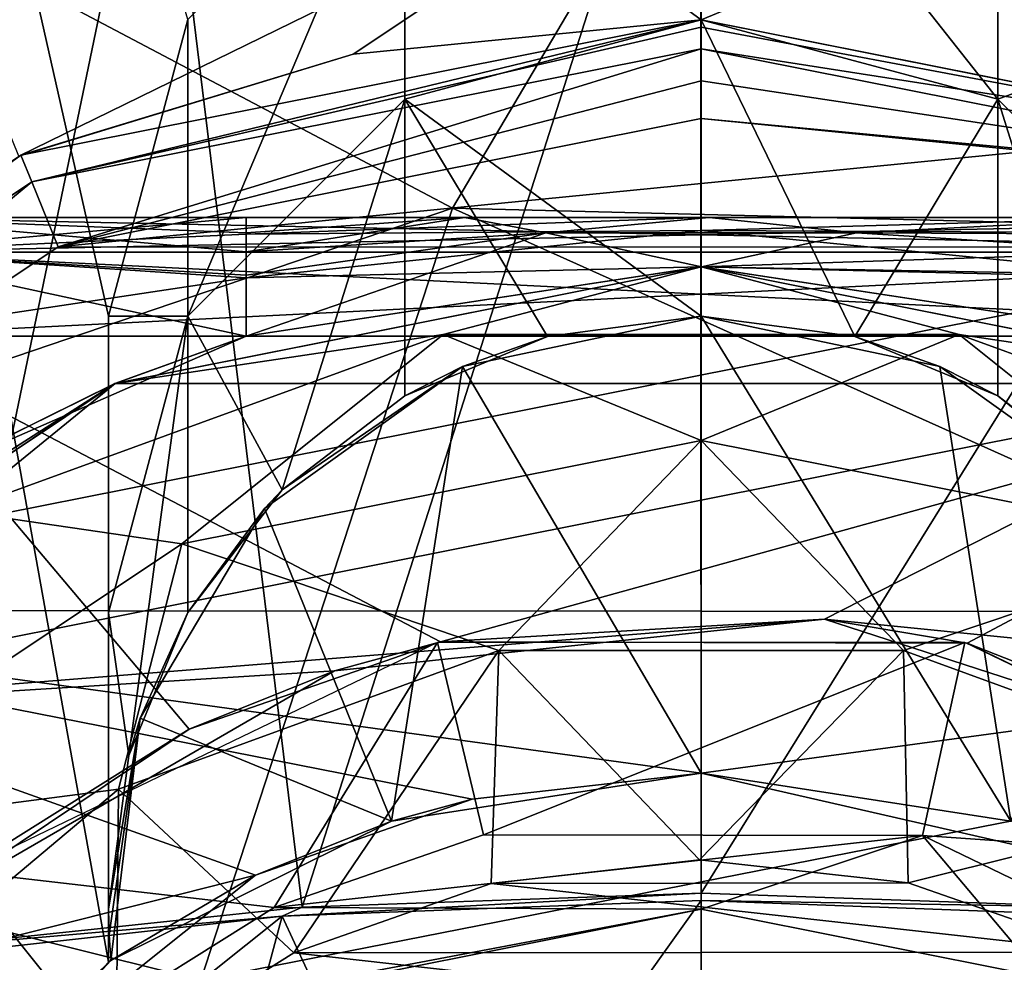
# Model space of a CAD drawing. Header units: millimetres. Extents: x -25 to 25, y -24.8 to 24.8.
# Tile 20 of 34: x -3.4 to 1.5, y 4.2 to 9. Entities that reach past the tile are written whole.
import ezdxf

# ---------------------------------------------------------------- set-up
doc = ezdxf.new("R2010")
doc.units = ezdxf.units.MM
doc.header["$LTSCALE"] = 41.718519
for name, color, linetype in [('100', 7, 'CONTINUOUS'), ('134', 7, 'CONTINUOUS'), ('135', 7, 'CONTINUOUS'), ('138', 7, 'CONTINUOUS'), ('139', 7, 'CONTINUOUS'), ('145', 7, 'CONTINUOUS'), ('146', 7, 'CONTINUOUS'), ('149', 7, 'CONTINUOUS'), ('151', 7, 'CONTINUOUS'), ('153', 7, 'CONTINUOUS'), ('155', 7, 'CONTINUOUS'), ('166', 7, 'CONTINUOUS'), ('167', 7, 'CONTINUOUS'), ('168', 7, 'CONTINUOUS'), ('170', 7, 'CONTINUOUS'), ('193', 7, 'CONTINUOUS'), ('201', 7, 'CONTINUOUS'), ('204', 7, 'CONTINUOUS'), ('207', 7, 'CONTINUOUS'), ('219', 7, 'CONTINUOUS'), ('257', 7, 'CONTINUOUS'), ('258', 7, 'CONTINUOUS'), ('259', 7, 'CONTINUOUS'), ('260', 7, 'CONTINUOUS'), ('261', 7, 'CONTINUOUS'), ('263', 7, 'CONTINUOUS'), ('264', 7, 'CONTINUOUS'), ('265', 7, 'CONTINUOUS'), ('266', 7, 'CONTINUOUS'), ('267', 7, 'CONTINUOUS'), ('268', 7, 'CONTINUOUS'), ('269', 7, 'CONTINUOUS'), ('27', 7, 'CONTINUOUS'), ('270', 7, 'CONTINUOUS'), ('271', 7, 'CONTINUOUS'), ('272', 7, 'CONTINUOUS'), ('273', 7, 'CONTINUOUS'), ('274', 7, 'CONTINUOUS'), ('275', 7, 'CONTINUOUS'), ('64', 7, 'CONTINUOUS'), ('68', 7, 'CONTINUOUS'), ('72', 7, 'CONTINUOUS'), ('94', 7, 'CONTINUOUS'), ('95', 7, 'CONTINUOUS'), ('99', 7, 'CONTINUOUS')]:
    doc.layers.add(name, color=color, linetype=linetype)

msp = doc.modelspace()

# ---------------------------------------------------------------- linework, layer by layer
at = {"layer": '100', "linetype": 'CONTINUOUS'}
msp.add_3dface([(-4.2724, 7.4, -22.7), (-2.3027, 7.4, -22.7), (-3.875, 6.7116, -22.7), (-4.2724, 7.4, -22.7)], dxfattribs=at)
at = {"layer": '134', "linetype": 'CONTINUOUS'}
for points in [[(-2.9658, 7.1601, -27.7), (0, 7.75, -27.7), (-1.3061, 7.4074, -28.8481), (-2.9658, 7.1601, -27.7)], [(-1.3061, 7.4074, -28.8481), (0, 7.75, -27.7), (1.3061, 7.4074, -28.8481), (-1.3061, 7.4074, -28.8481)], [(0, 7.75, -27.7), (2.9658, 7.1601, -27.7), (1.3061, 7.4074, -28.8481), (0, 7.75, -27.7)], [(-3.7608, 6.5139, -28.8481), (-1.3061, 7.4074, -28.8481), (-2.6295, 6.3483, -29.8213), (-3.7608, 6.5139, -28.8481)], [(-3.7608, 6.5139, -28.8481), (-2.9658, 7.1601, -27.7), (-1.3061, 7.4074, -28.8481), (-3.7608, 6.5139, -28.8481)], [(-2.6295, 6.3483, -29.8213), (-1.3061, 7.4074, -28.8481), (0, 6.8713, -29.8213), (-2.6295, 6.3483, -29.8213)], [(-1.3061, 7.4074, -28.8481), (1.3061, 7.4074, -28.8481), (0, 6.8713, -29.8213), (-1.3061, 7.4074, -28.8481)], [(0, 6.8713, -29.8213), (1.3061, 7.4074, -28.8481), (2.6295, 6.3483, -29.8213), (0, 6.8713, -29.8213)], [(1.3061, 7.4074, -28.8481), (3.7608, 6.5139, -28.8481), (2.6295, 6.3483, -29.8213), (1.3061, 7.4074, -28.8481)], [(1.3061, 7.4074, -28.8481), (2.9658, 7.1601, -27.7), (3.7608, 6.5139, -28.8481), (1.3061, 7.4074, -28.8481)], [(-5.4801, 5.4801, -27.7), (-2.9658, 7.1601, -27.7), (-3.7608, 6.5139, -28.8481), (-5.4801, 5.4801, -27.7)], [(-4.8588, 4.8588, -29.8213), (-3.7608, 6.5139, -28.8481), (-2.6295, 6.3483, -29.8213), (-4.8588, 4.8588, -29.8213)]]:
    msp.add_3dface(points, dxfattribs=at)
at = {"layer": '135', "linetype": 'CONTINUOUS'}
for points in [[(-2.3027, 7.4, -22.7), (0, 7.75, -27.7), (-2.9658, 7.1601, -27.7), (-2.3027, 7.4, -22.7)], [(0, 7.75, -27.7), (-2.3027, 7.4, -22.7), (0.0014, 7.75, -22.7), (0, 7.75, -27.7)], [(2.3027, 7.4, -22.7), (0, 7.75, -27.7), (0.0014, 7.75, -22.7), (2.3027, 7.4, -22.7)], [(2.9658, 7.1601, -27.7), (0, 7.75, -27.7), (2.3027, 7.4, -22.7), (2.9658, 7.1601, -27.7)], [(-3.875, 6.7116, -22.7), (-2.3027, 7.4, -22.7), (-2.9658, 7.1601, -27.7), (-3.875, 6.7116, -22.7)], [(-3.875, 6.7116, -22.7), (-2.9658, 7.1601, -27.7), (-5.4801, 5.4801, -27.7), (-3.875, 6.7116, -22.7)]]:
    msp.add_3dface(points, dxfattribs=at)
at = {"layer": '138', "linetype": 'CONTINUOUS'}
for points in [[(-2.3027, 7.9226, -22.3947), (-2.3027, 8, -22.1), (-1.1979, 8, -22.1528), (-2.3027, 7.9226, -22.3947)], [(-0.7859, 7.9229, -22.4797), (-2.3027, 7.8261, -22.5224), (-1.1979, 8, -22.1528), (-0.7859, 7.9229, -22.4797)], [(-2.3027, 7.8261, -22.5224), (-2.3027, 7.9226, -22.3947), (-1.1979, 8, -22.1528), (-2.3027, 7.8261, -22.5224)], [(0.0402, 8, -22.2098), (-0.7859, 7.9229, -22.4797), (-1.1979, 8, -22.1528), (0.0402, 8, -22.2098)], [(0.786, 7.9229, -22.4797), (-0.7859, 7.9229, -22.4797), (0.0402, 8, -22.2098), (0.786, 7.9229, -22.4797)], [(2.3027, 8, -22.1), (0.786, 7.9229, -22.4797), (0.0402, 8, -22.2098), (2.3027, 8, -22.1)], [(2.3027, 8, -22.1), (2.3027, 7.9154, -22.4073), (0.786, 7.9229, -22.4797), (2.3027, 8, -22.1)], [(-2.3027, 7.4, -22.7), (-2.3027, 7.7073, -22.6154), (-0.7859, 7.9229, -22.4797), (-2.3027, 7.4, -22.7)], [(0.0014, 7.75, -22.7), (-2.3027, 7.4, -22.7), (-0.7859, 7.9229, -22.4797), (0.0014, 7.75, -22.7)], [(-2.3027, 7.7073, -22.6154), (-2.3027, 7.8261, -22.5224), (-0.7859, 7.9229, -22.4797), (-2.3027, 7.7073, -22.6154)], [(0.0014, 7.75, -22.7), (-0.7859, 7.9229, -22.4797), (0.786, 7.9229, -22.4797), (0.0014, 7.75, -22.7)], [(2.3027, 7.8259, -22.5226), (0.0014, 7.75, -22.7), (0.786, 7.9229, -22.4797), (2.3027, 7.8259, -22.5226)], [(2.3027, 7.9154, -22.4073), (2.3027, 7.8259, -22.5226), (0.786, 7.9229, -22.4797), (2.3027, 7.9154, -22.4073)], [(0.0014, 7.75, -22.7), (2.3027, 7.8259, -22.5226), (2.3027, 7.6947, -22.6226), (0.0014, 7.75, -22.7)], [(2.3027, 7.4, -22.7), (0.0014, 7.75, -22.7), (2.3027, 7.6947, -22.6226), (2.3027, 7.4, -22.7)]]:
    msp.add_3dface(points, dxfattribs=at)
at = {"layer": '139', "linetype": 'CONTINUOUS'}
for points in [[(-4.2724, 8, -22.1), (-2.3027, 8, -20.3), (-2.3027, 8, -22.1), (-4.2724, 8, -22.1)], [(-4.2724, 8, -20.3), (-2.3027, 8, -20.3), (-4.2724, 8, -22.1), (-4.2724, 8, -20.3)], [(-2.3027, 8, -22.1), (-0.0394, 8, -20.1902), (-1.1979, 8, -22.1528), (-2.3027, 8, -22.1)], [(-2.3027, 8, -20.3), (-0.0394, 8, -20.1902), (-2.3027, 8, -22.1), (-2.3027, 8, -20.3)], [(0, 8, -20.1901), (0.0402, 8, -22.2098), (-1.1979, 8, -22.1528), (0, 8, -20.1901)], [(-0.0394, 8, -20.1902), (0, 8, -20.1901), (-1.1979, 8, -22.1528), (-0.0394, 8, -20.1902)], [(0, 8, -20.1901), (2.3027, 8, -20.3), (0.0402, 8, -22.2098), (0, 8, -20.1901)], [(2.3027, 8, -20.3), (2.3027, 8, -22.1), (0.0402, 8, -22.2098), (2.3027, 8, -20.3)]]:
    msp.add_3dface(points, dxfattribs=at)
at = {"layer": '145', "linetype": 'CONTINUOUS'}
for points in [[(-2.6295, 6.3483, -29.8213), (0, 6.8713, -29.8213), (-1.0242, 5.8084, -30.4716), (-2.6295, 6.3483, -29.8213)], [(0, 6.8713, -29.8213), (1.0242, 5.8084, -30.4716), (-1.0242, 5.8084, -30.4716), (0, 6.8713, -29.8213)], [(0, 6.8713, -29.8213), (2.6295, 6.3483, -29.8213), (1.0242, 5.8084, -30.4716), (0, 6.8713, -29.8213)], [(-4.8588, 4.8588, -29.8213), (-2.6295, 6.3483, -29.8213), (-2.949, 5.1079, -30.4716), (-4.8588, 4.8588, -29.8213)], [(-2.6295, 6.3483, -29.8213), (-1.0242, 5.8084, -30.4716), (-2.949, 5.1079, -30.4716), (-2.6295, 6.3483, -29.8213)], [(2.6295, 6.3483, -29.8213), (2.949, 5.1079, -30.4716), (1.0242, 5.8084, -30.4716), (2.6295, 6.3483, -29.8213)], [(-2.949, 5.1079, -30.4716), (-1.0242, 5.8084, -30.4716), (-2.0623, 4.2789, -30.7), (-2.949, 5.1079, -30.4716)], [(-2.0623, 4.2789, -30.7), (-1.0242, 5.8084, -30.4716), (-1.0628, 4.6295, -30.7), (-2.0623, 4.2789, -30.7)], [(-1.0628, 4.6295, -30.7), (-1.0242, 5.8084, -30.4716), (-0.009, 4.7499, -30.7), (-1.0628, 4.6295, -30.7)], [(-1.0242, 5.8084, -30.4716), (1.0242, 5.8084, -30.4716), (-0.009, 4.7499, -30.7), (-1.0242, 5.8084, -30.4716)], [(-0.009, 4.7499, -30.7), (1.0242, 5.8084, -30.4716), (1.0471, 4.6331, -30.7), (-0.009, 4.7499, -30.7)], [(1.0242, 5.8084, -30.4716), (2.949, 5.1079, -30.4716), (1.0471, 4.6331, -30.7), (1.0242, 5.8084, -30.4716)], [(-4.8588, 4.8588, -29.8213), (-2.949, 5.1079, -30.4716), (-4.5182, 3.7912, -30.4716), (-4.8588, 4.8588, -29.8213)], [(-4.5182, 3.7912, -30.4716), (-2.949, 5.1079, -30.4716), (-2.9611, 3.714, -30.7), (-4.5182, 3.7912, -30.4716)], [(-2.9611, 3.714, -30.7), (-2.949, 5.1079, -30.4716), (-2.0623, 4.2789, -30.7), (-2.9611, 3.714, -30.7)], [(1.0471, 4.6331, -30.7), (2.949, 5.1079, -30.4716), (2.0526, 4.2835, -30.7), (1.0471, 4.6331, -30.7)]]:
    msp.add_3dface(points, dxfattribs=at)
at = {"layer": '146', "linetype": 'CONTINUOUS'}
for points in [[(-1.0628, 4.6295, -30.7), (-0.009, 4.7499, -30.7), (1.0471, 4.6331, -30.7), (-1.0628, 4.6295, -30.7)], [(-2.0623, 4.2789, -30.7), (-1.0628, 4.6295, -30.7), (2.0526, 4.2835, -30.7), (-2.0623, 4.2789, -30.7)], [(-1.0628, 4.6295, -30.7), (1.0471, 4.6331, -30.7), (2.0526, 4.2835, -30.7), (-1.0628, 4.6295, -30.7)], [(-2.9611, 3.714, -30.7), (-2.0623, 4.2789, -30.7), (2.9585, 3.716, -30.7), (-2.9611, 3.714, -30.7)], [(-2.0623, 4.2789, -30.7), (2.0526, 4.2835, -30.7), (2.9585, 3.716, -30.7), (-2.0623, 4.2789, -30.7)]]:
    msp.add_3dface(points, dxfattribs=at)
at = {"layer": '149', "linetype": 'CONTINUOUS'}
msp.add_3dface([(0, 4.5, -26.2), (-1.7246, 4.1564, -26.2), (1.7246, 4.1564, -26.2), (0, 4.5, -26.2)], dxfattribs=at)
at = {"layer": '151', "linetype": 'CONTINUOUS'}
for points in [[(-1.7246, 4.1564, -26.2), (0, 4.5, -26.2), (-1.7246, 4.1564, -6.2), (-1.7246, 4.1564, -26.2)], [(-1.7246, 4.1564, -6.2), (0, 4.5, -26.2), (0, 4.5, -6.2), (-1.7246, 4.1564, -6.2)], [(0, 4.5, -26.2), (1.7246, 4.1564, -26.2), (0, 4.5, -6.2), (0, 4.5, -26.2)], [(0, 4.5, -6.2), (1.7246, 4.1564, -26.2), (1.7246, 4.1564, -6.2), (0, 4.5, -6.2)]]:
    msp.add_3dface(points, dxfattribs=at)
at = {"layer": '153', "linetype": 'CONTINUOUS'}
for points in [[(-1.1019, 4.8771, -6.2), (-2.1605, 4.5091, -6.2), (1.1198, 4.873, -6.2), (-1.1019, 4.8771, -6.2)], [(-2.1605, 4.5091, -6.2), (0, 4.5, -6.2), (1.1198, 4.873, -6.2), (-2.1605, 4.5091, -6.2)], [(0, 4.5, -6.2), (1.7246, 4.1564, -6.2), (1.1198, 4.873, -6.2), (0, 4.5, -6.2)], [(1.1198, 4.873, -6.2), (1.7246, 4.1564, -6.2), (3.1175, 3.909, -6.2), (1.1198, 4.873, -6.2)], [(-3.114, 3.9118, -6.2), (0, 4.5, -6.2), (-2.1605, 4.5091, -6.2), (-3.114, 3.9118, -6.2)], [(-1.7246, 4.1564, -6.2), (0, 4.5, -6.2), (-3.114, 3.9118, -6.2), (-1.7246, 4.1564, -6.2)]]:
    msp.add_3dface(points, dxfattribs=at)
at = {"layer": '155', "linetype": 'CONTINUOUS'}
for points in [[(-3.7409, 4.691, -7.2), (-2.1605, 4.5091, -6.2), (-1.3351, 5.8496, -7.2), (-3.7409, 4.691, -7.2)], [(-2.1605, 4.5091, -6.2), (-1.1019, 4.8771, -6.2), (-1.3351, 5.8496, -7.2), (-2.1605, 4.5091, -6.2)], [(-1.3351, 5.8496, -7.2), (-1.1019, 4.8771, -6.2), (1.3351, 5.8496, -7.2), (-1.3351, 5.8496, -7.2)], [(-1.1019, 4.8771, -6.2), (1.1198, 4.873, -6.2), (1.3351, 5.8496, -7.2), (-1.1019, 4.8771, -6.2)], [(1.3351, 5.8496, -7.2), (1.1198, 4.873, -6.2), (3.7409, 4.691, -7.2), (1.3351, 5.8496, -7.2)], [(1.1198, 4.873, -6.2), (3.1175, 3.909, -6.2), (3.7409, 4.691, -7.2), (1.1198, 4.873, -6.2)], [(-4.5044, 2.17, -6.2), (-3.114, 3.9118, -6.2), (-3.7409, 4.691, -7.2), (-4.5044, 2.17, -6.2)], [(-3.114, 3.9118, -6.2), (-2.1605, 4.5091, -6.2), (-3.7409, 4.691, -7.2), (-3.114, 3.9118, -6.2)]]:
    msp.add_3dface(points, dxfattribs=at)
at = {"layer": '166', "linetype": 'CONTINUOUS'}
for points in [[(0, 7.75, -16.7), (-2.3027, 7.4, -19.7), (-2.9678, 7.1592, -16.7), (0, 7.75, -16.7)], [(0.0001, 7.75, -19.7), (-2.3027, 7.4, -19.7), (0, 7.75, -16.7), (0.0001, 7.75, -19.7)], [(2.9678, 7.1592, -16.7), (0.0001, 7.75, -19.7), (0, 7.75, -16.7), (2.9678, 7.1592, -16.7)], [(2.3027, 7.4, -19.7), (0.0001, 7.75, -19.7), (2.9678, 7.1592, -16.7), (2.3027, 7.4, -19.7)], [(-2.9678, 7.1592, -16.7), (-2.3027, 7.4, -19.7), (-3.875, 6.7116, -19.7), (-2.9678, 7.1592, -16.7)], [(-2.9678, 7.1592, -16.7), (-5.2573, 5.6942, -19.7), (-5.48, 5.48, -16.7), (-2.9678, 7.1592, -16.7)], [(-5.2573, 5.6942, -19.7), (-2.9678, 7.1592, -16.7), (-3.875, 6.7116, -19.7), (-5.2573, 5.6942, -19.7)]]:
    msp.add_3dface(points, dxfattribs=at)
at = {"layer": '167', "linetype": 'CONTINUOUS'}
for points in [[(2.9678, 7.1592, -16.7), (0, 7.75, -16.7), (-2.9678, 7.1592, -16.7), (2.9678, 7.1592, -16.7)], [(2.9678, 7.1592, -16.7), (-2.9678, 7.1592, -16.7), (-5.48, 5.48, -16.7), (2.9678, 7.1592, -16.7)], [(2.9678, 7.1592, -16.7), (-5.48, 5.48, -16.7), (0.6249, 5.9673, -16.7), (2.9678, 7.1592, -16.7)], [(5.48, 5.48, -16.7), (2.9678, 7.1592, -16.7), (0.6249, 5.9673, -16.7), (5.48, 5.48, -16.7)], [(0.6249, 5.9673, -16.7), (-5.48, 5.48, -16.7), (-1.8566, 5.7055, -16.7), (0.6249, 5.9673, -16.7)], [(3, 5.1962, -16.7), (5.48, 5.48, -16.7), (0.6249, 5.9673, -16.7), (3, 5.1962, -16.7)], [(-1.8566, 5.7055, -16.7), (-5.48, 5.48, -16.7), (-4.0165, 4.4573, -16.7), (-1.8566, 5.7055, -16.7)]]:
    msp.add_3dface(points, dxfattribs=at)
at = {"layer": '168', "linetype": 'CONTINUOUS'}
for points in [[(0.6249, 5.9673, -16.7), (-1.8566, 5.7055, -16.7), (-1.3198, 5.853, -15.7), (0.6249, 5.9673, -16.7)], [(1.3464, 5.8469, -15.7), (0.6249, 5.9673, -16.7), (-1.3198, 5.853, -15.7), (1.3464, 5.8469, -15.7)], [(3, 5.1962, -16.7), (0.6249, 5.9673, -16.7), (1.3464, 5.8469, -15.7), (3, 5.1962, -16.7)], [(-1.3198, 5.853, -15.7), (-1.8566, 5.7055, -16.7), (-2.592, 5.4112, -15.7), (-1.3198, 5.853, -15.7)], [(3.7434, 4.6889, -15.7), (3, 5.1962, -16.7), (1.3464, 5.8469, -15.7), (3.7434, 4.6889, -15.7)], [(-1.8566, 5.7055, -16.7), (-4.0165, 4.4573, -16.7), (-2.592, 5.4112, -15.7), (-1.8566, 5.7055, -16.7)], [(-2.592, 5.4112, -15.7), (-4.0165, 4.4573, -16.7), (-3.7357, 4.695, -15.7), (-2.592, 5.4112, -15.7)]]:
    msp.add_3dface(points, dxfattribs=at)
at = {"layer": '170', "linetype": 'CONTINUOUS'}
for points in [[(-1.3198, 5.853, -15.7), (-2.592, 5.4112, -15.7), (-4.2724, 7.4, -15.7), (-1.3198, 5.853, -15.7)], [(4.2724, 7.4, -15.7), (-1.3198, 5.853, -15.7), (-4.2724, 7.4, -15.7), (4.2724, 7.4, -15.7)], [(-2.592, 5.4112, -15.7), (-3.7357, 4.695, -15.7), (-4.2724, 7.4, -15.7), (-2.592, 5.4112, -15.7)], [(1.3464, 5.8469, -15.7), (-1.3198, 5.853, -15.7), (4.2724, 7.4, -15.7), (1.3464, 5.8469, -15.7)], [(3.7434, 4.6889, -15.7), (1.3464, 5.8469, -15.7), (4.2724, 7.4, -15.7), (3.7434, 4.6889, -15.7)]]:
    msp.add_3dface(points, dxfattribs=at)
at = {"layer": '193', "linetype": 'CONTINUOUS'}
for points in [[(4.2724, 7.8243, -12.8757), (4.2724, 8, -13.3), (-4.2724, 7.8243, -12.8757), (4.2724, 7.8243, -12.8757)], [(-4.2724, 7.8243, -12.8757), (4.2724, 8, -13.3), (-4.2724, 8, -13.3), (-4.2724, 7.8243, -12.8757)], [(4.2724, 7.4, -12.7), (4.2724, 7.8243, -12.8757), (-4.2724, 7.4, -12.7), (4.2724, 7.4, -12.7)], [(-4.2724, 7.4, -12.7), (4.2724, 7.8243, -12.8757), (-4.2724, 7.8243, -12.8757), (-4.2724, 7.4, -12.7)]]:
    msp.add_3dface(points, dxfattribs=at)
at = {"layer": '201', "linetype": 'CONTINUOUS'}
for points in [[(-4.2724, 8, -15.1), (4.2724, 8, -15.1), (4.2724, 7.8243, -15.5243), (-4.2724, 8, -15.1)], [(-4.2724, 7.8243, -15.5243), (-4.2724, 8, -15.1), (4.2724, 7.8243, -15.5243), (-4.2724, 7.8243, -15.5243)], [(4.2724, 7.4, -15.7), (-4.2724, 7.8243, -15.5243), (4.2724, 7.8243, -15.5243), (4.2724, 7.4, -15.7)], [(4.2724, 7.4, -15.7), (-4.2724, 7.4, -15.7), (-4.2724, 7.8243, -15.5243), (4.2724, 7.4, -15.7)]]:
    msp.add_3dface(points, dxfattribs=at)
at = {"layer": '204', "linetype": 'CONTINUOUS'}
for points in [[(-4.2724, 8, -13.3), (4.2724, 8, -13.3), (-4.2724, 8, -15.1), (-4.2724, 8, -13.3)], [(-4.2724, 8, -15.1), (4.2724, 8, -13.3), (4.2724, 8, -15.1), (-4.2724, 8, -15.1)]]:
    msp.add_3dface(points, dxfattribs=at)
at = {"layer": '207', "linetype": 'CONTINUOUS'}
msp.add_3dface([(-2.3027, 7.4, -19.7), (-4.2724, 7.4, -19.7), (-3.875, 6.7116, -19.7), (-2.3027, 7.4, -19.7)], dxfattribs=at)
at = {"layer": '219', "linetype": 'CONTINUOUS'}
for points in [[(-2.5976, 9.0007, 2.3), (-5.862, 20.1652, 2.3), (-3, 7.5, 2.3), (-2.5976, 9.0007, 2.3)], [(-3, 7.5, 2.3), (-5.862, 20.1652, 2.3), (-3, 4.2327, 2.3), (-3, 7.5, 2.3)], [(-3, 4.2327, 2.3), (-5.862, 20.1652, 2.3), (-4.468, 2.6364, 2.3), (-3, 4.2327, 2.3)]]:
    msp.add_3dface(points, dxfattribs=at)
at = {"layer": '257', "linetype": 'CONTINUOUS'}
for points in [[(-4.4615, 2.6477, -2.7), (-2.9888, 4.2406, -2.7), (-3, 4.2327, -0.7), (-4.4615, 2.6477, -2.7)], [(-3, 4.2327, -0.7), (-2.9888, 4.2406, -2.7), (-2.9888, 4.2406, -0.7), (-3, 4.2327, -0.7)], [(-3, 4.2327, 2.3), (-4.468, 2.6364, 2.3), (-3, 4.2327, -0.7), (-3, 4.2327, 2.3)], [(-4.468, 2.6364, 2.3), (-4.4615, 2.6477, -2.7), (-3, 4.2327, -0.7), (-4.468, 2.6364, 2.3)]]:
    msp.add_3dface(points, dxfattribs=at)
at = {"layer": '258', "linetype": 'CONTINUOUS'}
for points in [[(0, 7.5, -2.7), (-0.7774, 7.3975, -0.7), (-1.2086, 7.2457, -2.7), (0, 7.5, -2.7)], [(0, 7.5, -0.7), (-0.7774, 7.3975, -0.7), (0, 7.5, -2.7), (0, 7.5, -0.7)], [(1.2086, 7.2457, -2.7), (0, 7.5, -0.7), (0, 7.5, -2.7), (1.2086, 7.2457, -2.7)], [(0.7774, 7.3974, -0.7), (0, 7.5, -0.7), (1.2086, 7.2457, -2.7), (0.7774, 7.3974, -0.7)], [(-0.7774, 7.3975, -0.7), (-1.5007, 7.0977, -0.7), (-1.2086, 7.2457, -2.7), (-0.7774, 7.3975, -0.7)], [(1.5007, 7.0976, -0.7), (0.7774, 7.3974, -0.7), (1.2086, 7.2457, -2.7), (1.5007, 7.0976, -0.7)], [(-1.2086, 7.2457, -2.7), (-2.1213, 6.6213, -0.7), (-2.2111, 6.5275, -2.7), (-1.2086, 7.2457, -2.7)], [(-1.5007, 7.0977, -0.7), (-2.1213, 6.6213, -0.7), (-1.2086, 7.2457, -2.7), (-1.5007, 7.0977, -0.7)], [(2.2111, 6.5275, -2.7), (1.5007, 7.0976, -0.7), (1.2086, 7.2457, -2.7), (2.2111, 6.5275, -2.7)], [(2.1213, 6.6213, -0.7), (1.5007, 7.0976, -0.7), (2.2111, 6.5275, -2.7), (2.1213, 6.6213, -0.7)], [(-2.1213, 6.6213, -0.7), (-2.5976, 6.0007, -0.7), (-2.2111, 6.5275, -2.7), (-2.1213, 6.6213, -0.7)], [(-2.2111, 6.5275, -2.7), (-2.5976, 6.0007, -0.7), (-2.84, 5.4666, -2.7), (-2.2111, 6.5275, -2.7)], [(-2.5976, 6.0007, -0.7), (-2.8974, 5.2774, -0.7), (-2.84, 5.4666, -2.7), (-2.5976, 6.0007, -0.7)], [(-3, 4.5, -0.7), (-2.9972, 4.3702, -0.7), (-2.84, 5.4666, -2.7), (-3, 4.5, -0.7)], [(-2.8974, 5.2774, -0.7), (-3, 4.5, -0.7), (-2.84, 5.4666, -2.7), (-2.8974, 5.2774, -0.7)], [(-2.9972, 4.3702, -0.7), (-2.9888, 4.2406, -0.7), (-2.84, 5.4666, -2.7), (-2.9972, 4.3702, -0.7)], [(-2.9888, 4.2406, -0.7), (-2.9888, 4.2406, -2.7), (-2.84, 5.4666, -2.7), (-2.9888, 4.2406, -0.7)]]:
    msp.add_3dface(points, dxfattribs=at)
at = {"layer": '259', "linetype": 'CONTINUOUS'}
for points in [[(-1.5007, 8.5976, -0.7), (0, 7.5, -0.7), (0, 9, -0.7), (-1.5007, 8.5976, -0.7)], [(0, 7.5, -0.7), (0.7774, 7.3974, -0.7), (0, 9, -0.7), (0, 7.5, -0.7)], [(0, 9, -0.7), (0.7774, 7.3974, -0.7), (1.5007, 8.5977, -0.7), (0, 9, -0.7)], [(-2.5977, 7.5007, -0.7), (-2.1213, 6.6213, -0.7), (-1.5007, 8.5976, -0.7), (-2.5977, 7.5007, -0.7)], [(-2.1213, 6.6213, -0.7), (-1.5007, 7.0977, -0.7), (-1.5007, 8.5976, -0.7), (-2.1213, 6.6213, -0.7)], [(-1.5007, 7.0977, -0.7), (-0.7774, 7.3975, -0.7), (-1.5007, 8.5976, -0.7), (-1.5007, 7.0977, -0.7)], [(-0.7774, 7.3975, -0.7), (0, 7.5, -0.7), (-1.5007, 8.5976, -0.7), (-0.7774, 7.3975, -0.7)], [(0.7774, 7.3974, -0.7), (1.5007, 7.0976, -0.7), (1.5007, 8.5977, -0.7), (0.7774, 7.3974, -0.7)], [(1.5007, 8.5977, -0.7), (2.1213, 6.6213, -0.7), (2.5976, 7.5007, -0.7), (1.5007, 8.5977, -0.7)], [(1.5007, 7.0976, -0.7), (2.1213, 6.6213, -0.7), (1.5007, 8.5977, -0.7), (1.5007, 7.0976, -0.7)], [(-3, 6, -0.7), (-2.8974, 5.2774, -0.7), (-2.5977, 7.5007, -0.7), (-3, 6, -0.7)], [(-2.8974, 5.2774, -0.7), (-2.5976, 6.0007, -0.7), (-2.5977, 7.5007, -0.7), (-2.8974, 5.2774, -0.7)], [(-2.5976, 6.0007, -0.7), (-2.1213, 6.6213, -0.7), (-2.5977, 7.5007, -0.7), (-2.5976, 6.0007, -0.7)], [(-3, 4.5, -0.7), (-2.8974, 5.2774, -0.7), (-3, 6, -0.7), (-3, 4.5, -0.7)]]:
    msp.add_3dface(points, dxfattribs=at)
at = {"layer": '260', "linetype": 'CONTINUOUS'}
for points in [[(-3, 7.5, 2.3), (-3, 4.2327, 2.3), (-3, 7.5, 0.8), (-3, 7.5, 2.3)], [(-3, 7.5, 0.8), (-3, 4.2327, 2.3), (-3, 6, 0.8), (-3, 7.5, 0.8)], [(-3, 4.2327, 2.3), (-3, 4.5, -0.7), (-3, 6, -0.7), (-3, 4.2327, 2.3)], [(-3, 4.2327, 2.3), (-3, 6, -0.7), (-3, 6, 0.8), (-3, 4.2327, 2.3)], [(-3, 4.2327, 2.3), (-3, 4.2327, -0.7), (-3, 4.5, -0.7), (-3, 4.2327, 2.3)]]:
    msp.add_3dface(points, dxfattribs=at)
at = {"layer": '261', "linetype": 'CONTINUOUS'}
for points in [[(-2.5976, 9.0007, 2.3), (-3, 7.5, 2.3), (-2.5977, 9.0007, 0.8), (-2.5976, 9.0007, 2.3)], [(-3, 7.5, 2.3), (-3, 7.5, 0.8), (-2.5977, 9.0007, 0.8), (-3, 7.5, 2.3)]]:
    msp.add_3dface(points, dxfattribs=at)
at = {"layer": '263', "linetype": 'CONTINUOUS'}
for points in [[(0, 10.5, 0.8), (-1.5007, 10.0976, 0.8), (0, 9, 0.8), (0, 10.5, 0.8)], [(1.5007, 10.0977, 0.8), (0, 10.5, 0.8), (1.5007, 8.5976, 0.8), (1.5007, 10.0977, 0.8)], [(1.5007, 8.5976, 0.8), (0, 10.5, 0.8), (0, 9, 0.8), (1.5007, 8.5976, 0.8)], [(-1.5007, 10.0976, 0.8), (-2.5977, 9.0007, 0.8), (-2.5976, 7.5007, 0.8), (-1.5007, 10.0976, 0.8)], [(-1.5007, 8.5977, 0.8), (-1.5007, 10.0976, 0.8), (-2.5976, 7.5007, 0.8), (-1.5007, 8.5977, 0.8)], [(0, 9, 0.8), (-1.5007, 10.0976, 0.8), (-1.5007, 8.5977, 0.8), (0, 9, 0.8)], [(2.5976, 9.0007, 0.8), (1.5007, 10.0977, 0.8), (1.5007, 8.5976, 0.8), (2.5976, 9.0007, 0.8)], [(-2.5977, 9.0007, 0.8), (-3, 7.5, 0.8), (-2.5976, 7.5007, 0.8), (-2.5977, 9.0007, 0.8)], [(2.5977, 7.5007, 0.8), (2.5976, 9.0007, 0.8), (1.5007, 8.5976, 0.8), (2.5977, 7.5007, 0.8)], [(-3, 7.5, 0.8), (-3, 6, 0.8), (-2.5976, 7.5007, 0.8), (-3, 7.5, 0.8)]]:
    msp.add_3dface(points, dxfattribs=at)
at = {"layer": '264', "linetype": 'CONTINUOUS'}
for points in [[(-1.5007, 8.5976, -0.7), (0, 9, -0.7), (-1.5007, 8.5977, 0.8), (-1.5007, 8.5976, -0.7)], [(0, 9, -0.7), (0, 9, 0.8), (-1.5007, 8.5977, 0.8), (0, 9, -0.7)], [(1.5007, 8.5977, -0.7), (1.5007, 8.5976, 0.8), (0, 9, 0.8), (1.5007, 8.5977, -0.7)], [(0, 9, -0.7), (1.5007, 8.5977, -0.7), (0, 9, 0.8), (0, 9, -0.7)], [(-2.5977, 7.5007, -0.7), (-1.5007, 8.5976, -0.7), (-2.5976, 7.5007, 0.8), (-2.5977, 7.5007, -0.7)], [(-1.5007, 8.5976, -0.7), (-1.5007, 8.5977, 0.8), (-2.5976, 7.5007, 0.8), (-1.5007, 8.5976, -0.7)], [(1.5007, 8.5977, -0.7), (2.5976, 7.5007, -0.7), (1.5007, 8.5976, 0.8), (1.5007, 8.5977, -0.7)], [(2.5976, 7.5007, -0.7), (2.5977, 7.5007, 0.8), (1.5007, 8.5976, 0.8), (2.5976, 7.5007, -0.7)], [(-3, 6, -0.7), (-2.5977, 7.5007, -0.7), (-3, 6, 0.8), (-3, 6, -0.7)], [(-3, 6, 0.8), (-2.5977, 7.5007, -0.7), (-2.5976, 7.5007, 0.8), (-3, 6, 0.8)]]:
    msp.add_3dface(points, dxfattribs=at)
at = {"layer": '265', "linetype": 'CONTINUOUS'}
for points in [[(0, 7.5, -2.7), (-1.2086, 7.2457, -2.7), (0, 5.188, -2.7), (0, 7.5, -2.7)], [(1.2086, 7.2457, -2.7), (0, 7.5, -2.7), (1.5677, 4.9455, -2.7), (1.2086, 7.2457, -2.7)], [(1.5677, 4.9455, -2.7), (0, 7.5, -2.7), (0, 5.188, -2.7), (1.5677, 4.9455, -2.7)], [(-1.2086, 7.2457, -2.7), (-2.2111, 6.5275, -2.7), (-1.5677, 4.9455, -2.7), (-1.2086, 7.2457, -2.7)], [(0, 5.188, -2.7), (-1.2086, 7.2457, -2.7), (-1.5677, 4.9455, -2.7), (0, 5.188, -2.7)], [(2.2111, 6.5275, -2.7), (1.2086, 7.2457, -2.7), (1.5677, 4.9455, -2.7), (2.2111, 6.5275, -2.7)], [(-2.2111, 6.5275, -2.7), (-2.84, 5.4666, -2.7), (-1.5677, 4.9455, -2.7), (-2.2111, 6.5275, -2.7)], [(-2.84, 5.4666, -2.7), (-2.9888, 4.2406, -2.7), (-1.5677, 4.9455, -2.7), (-2.84, 5.4666, -2.7)]]:
    msp.add_3dface(points, dxfattribs=at)
at = {"layer": '266', "linetype": 'CONTINUOUS'}
for points in [[(2.25, 4.6746, -12.7), (0, 5.188, -2.7), (0, 5.188, -12.7), (2.25, 4.6746, -12.7)], [(1.5677, 4.9455, -2.7), (0, 5.188, -2.7), (2.25, 4.6746, -12.7), (1.5677, 4.9455, -2.7)]]:
    msp.add_3dface(points, dxfattribs=at)
at = {"layer": '267', "linetype": 'CONTINUOUS'}
for points in [[(0, 5.188, -2.7), (-1.5677, 4.9455, -2.7), (0, 5.188, -12.7), (0, 5.188, -2.7)], [(0, 5.188, -12.7), (-1.5677, 4.9455, -2.7), (-1.1588, 5.0568, -12.7), (0, 5.188, -12.7)], [(-1.1588, 5.0568, -12.7), (-1.5677, 4.9455, -2.7), (-2.2561, 4.6717, -12.7), (-1.1588, 5.0568, -12.7)], [(-1.5677, 4.9455, -2.7), (-2.9888, 4.2406, -2.7), (-2.2561, 4.6717, -12.7), (-1.5677, 4.9455, -2.7)], [(-2.2561, 4.6717, -12.7), (-2.9888, 4.2406, -2.7), (-4.0546, 3.2365, -12.7), (-2.2561, 4.6717, -12.7)], [(-2.9888, 4.2406, -2.7), (-4.4615, 2.6477, -2.7), (-4.0546, 3.2365, -12.7), (-2.9888, 4.2406, -2.7)]]:
    msp.add_3dface(points, dxfattribs=at)
at = {"layer": '268', "linetype": 'CONTINUOUS'}
for points in [[(-3.2551, 7.8519, -12.7), (0, 8.5, -12.7), (1.6625, 8.3357, -12.7), (-3.2551, 7.8519, -12.7)], [(3.2624, 7.8489, -12.7), (-3.2551, 7.8519, -12.7), (1.6625, 8.3357, -12.7), (3.2624, 7.8489, -12.7)], [(-6.01, 6.0107, -12.7), (-3.2551, 7.8519, -12.7), (3.2624, 7.8489, -12.7), (-6.01, 6.0107, -12.7)], [(6.0154, 6.0053, -12.7), (-6.01, 6.0107, -12.7), (3.2624, 7.8489, -12.7), (6.0154, 6.0053, -12.7)], [(-6.01, 6.0107, -12.7), (-2.2561, 4.6717, -12.7), (-7.8519, 3.2552, -12.7), (-6.01, 6.0107, -12.7)], [(0, 5.188, -12.7), (-1.1588, 5.0568, -12.7), (-6.01, 6.0107, -12.7), (0, 5.188, -12.7)], [(0, 5.188, -12.7), (-6.01, 6.0107, -12.7), (6.0154, 6.0053, -12.7), (0, 5.188, -12.7)], [(-1.1588, 5.0568, -12.7), (-2.2561, 4.6717, -12.7), (-6.01, 6.0107, -12.7), (-1.1588, 5.0568, -12.7)], [(2.25, 4.6746, -12.7), (0, 5.188, -12.7), (6.0154, 6.0053, -12.7), (2.25, 4.6746, -12.7)], [(-2.2561, 4.6717, -12.7), (-4.0546, 3.2365, -12.7), (-7.8519, 3.2552, -12.7), (-2.2561, 4.6717, -12.7)]]:
    msp.add_3dface(points, dxfattribs=at)
at = {"layer": '269', "linetype": 'CONTINUOUS'}
for points in [[(0, 8.8536, -12.5536), (-3.2551, 7.8519, -12.7), (-3.3881, 8.1796, -12.5536), (0, 8.8536, -12.5536)], [(0, 8.6913, -12.6619), (-3.2551, 7.8519, -12.7), (0, 8.8536, -12.5536), (0, 8.6913, -12.6619)], [(0, 8.5, -12.7), (-3.2551, 7.8519, -12.7), (0, 8.6913, -12.6619), (0, 8.5, -12.7)], [(-3.3881, 8.1796, -12.5536), (-6.01, 6.0107, -12.7), (-6.2604, 6.2604, -12.5536), (-3.3881, 8.1796, -12.5536)], [(-3.2551, 7.8519, -12.7), (-6.01, 6.0107, -12.7), (-3.3881, 8.1796, -12.5536), (-3.2551, 7.8519, -12.7)]]:
    msp.add_3dface(points, dxfattribs=at)
at = {"layer": '27', "linetype": 'CONTINUOUS'}
for points in [[(-1.2592, 8.0472, 13.8937), (0.7826, 11.497, 12.7424), (-6.5908, 10.86, 12.2324), (-1.2592, 8.0472, 13.8937)], [(-1.2592, 8.0472, 13.8937), (5.7926, 7.8706, 13.3942), (0.7826, 11.497, 12.7424), (-1.2592, 8.0472, 13.8937)], [(5.7926, 7.8706, 13.3942), (7.6213, 9.7991, 12.363), (0.7826, 11.497, 12.7424), (5.7926, 7.8706, 13.3942)], [(-1.2592, 8.0472, 13.8937), (-6.5908, 10.86, 12.2324), (-8.4328, 5.612, 13.2711), (-1.2592, 8.0472, 13.8937)], [(-2.5325, 4.1411, 14.6118), (-1.2592, 8.0472, 13.8937), (-8.4328, 5.612, 13.2711), (-2.5325, 4.1411, 14.6118)], [(-2.5325, 4.1411, 14.6118), (4.4085, 5.5039, 14.1747), (-1.2592, 8.0472, 13.8937), (-2.5325, 4.1411, 14.6118)], [(4.4085, 5.5039, 14.1747), (5.7926, 7.8706, 13.3942), (-1.2592, 8.0472, 13.8937), (4.4085, 5.5039, 14.1747)], [(-9.0604, 0, 13.625), (-2.5325, 4.1411, 14.6118), (-8.4328, 5.612, 13.2711), (-9.0604, 0, 13.625)], [(3.546, 2.8307, 14.6611), (4.4085, 5.5039, 14.1747), (-2.5325, 4.1411, 14.6118), (3.546, 2.8307, 14.6611)]]:
    msp.add_3dface(points, dxfattribs=at)
at = {"layer": '270', "linetype": 'CONTINUOUS'}
for points in [[(0, 8.6913, -12.6619), (0, 8.8536, -12.5536), (3.3881, 8.1796, -12.5536), (0, 8.6913, -12.6619)], [(0, 8.5, -12.7), (0, 8.6913, -12.6619), (3.3881, 8.1796, -12.5536), (0, 8.5, -12.7)], [(1.6625, 8.3357, -12.7), (0, 8.5, -12.7), (3.3881, 8.1796, -12.5536), (1.6625, 8.3357, -12.7)]]:
    msp.add_3dface(points, dxfattribs=at)
at = {"layer": '271', "linetype": 'CONTINUOUS'}
for points in [[(0, 9, -12.2), (3.4442, 8.3149, -12.2), (0, 8.9619, -12.3913), (0, 9, -12.2)], [(3.4442, 8.3149, -12.2), (0, 8.8536, -12.5536), (0, 8.9619, -12.3913), (3.4442, 8.3149, -12.2)], [(3.3881, 8.1796, -12.5536), (0, 8.8536, -12.5536), (3.4442, 8.3149, -12.2), (3.3881, 8.1796, -12.5536)]]:
    msp.add_3dface(points, dxfattribs=at)
at = {"layer": '272', "linetype": 'CONTINUOUS'}
for points in [[(3.4442, 8.3149, -12.2), (0, 9, -12.2), (3.4471, 8.3136, -2), (3.4442, 8.3149, -12.2)], [(3.4471, 8.3136, -2), (0, 9, -12.2), (0, 9, -2), (3.4471, 8.3136, -2)]]:
    msp.add_3dface(points, dxfattribs=at)
at = {"layer": '273', "linetype": 'CONTINUOUS'}
for points in [[(0, 9, -2), (0, 9, -12.2), (-3.4442, 8.3149, -12.2), (0, 9, -2)], [(-1.7612, 8.8259, -2), (0, 9, -2), (-3.4442, 8.3149, -12.2), (-1.7612, 8.8259, -2)], [(-3.4545, 8.3105, -2), (-1.7612, 8.8259, -2), (-3.4442, 8.3149, -12.2), (-3.4545, 8.3105, -2)], [(-6.364, 6.364, -12.2), (-3.4545, 8.3105, -2), (-3.4442, 8.3149, -12.2), (-6.364, 6.364, -12.2)]]:
    msp.add_3dface(points, dxfattribs=at)
at = {"layer": '274', "linetype": 'CONTINUOUS'}
for points in [[(0, 9, -12.2), (-3.3881, 8.1796, -12.5536), (-3.4442, 8.3149, -12.2), (0, 9, -12.2)], [(-3.3881, 8.1796, -12.5536), (0, 9, -12.2), (0, 8.9619, -12.3913), (-3.3881, 8.1796, -12.5536)], [(0, 8.8536, -12.5536), (-3.3881, 8.1796, -12.5536), (0, 8.9619, -12.3913), (0, 8.8536, -12.5536)], [(-6.2604, 6.2604, -12.5536), (-6.364, 6.364, -12.2), (-3.4442, 8.3149, -12.2), (-6.2604, 6.2604, -12.5536)], [(-3.3881, 8.1796, -12.5536), (-6.2604, 6.2604, -12.5536), (-3.4442, 8.3149, -12.2), (-3.3881, 8.1796, -12.5536)]]:
    msp.add_3dface(points, dxfattribs=at)
at = {"layer": '275', "linetype": 'CONTINUOUS'}
for points in [[(0, 10, -2), (-3.4545, 8.3105, -2), (-3.8292, 9.2378, -2), (0, 10, -2)], [(-1.7612, 8.8259, -2), (-3.4545, 8.3105, -2), (0, 10, -2), (-1.7612, 8.8259, -2)], [(0, 9, -2), (-1.7612, 8.8259, -2), (0, 10, -2), (0, 9, -2)], [(0, 9, -2), (0, 10, -2), (1.9557, 9.8068, -2), (0, 9, -2)], [(3.4471, 8.3136, -2), (0, 9, -2), (1.9557, 9.8068, -2), (3.4471, 8.3136, -2)]]:
    msp.add_3dface(points, dxfattribs=at)
at = {"layer": '64', "linetype": 'CONTINUOUS'}
for points in [[(-0.0038, 10.8252, 7.307), (-2.0204, 4.5102, 7.9632), (-2.747, 10.4699, 7.3322), (-0.0038, 10.8252, 7.307)], [(0, 4.5812, 7.9632), (-2.0204, 4.5102, 7.9632), (-0.0038, 10.8252, 7.307), (0, 4.5812, 7.9632)], [(3.514, 10.2373, 7.35), (0, 4.5812, 7.9632), (-0.0038, 10.8252, 7.307), (3.514, 10.2373, 7.35)], [(-2.747, 10.4699, 7.3322), (-4.0308, 4.2973, 7.9632), (-5.3138, 9.427, 7.4103), (-2.747, 10.4699, 7.3322)], [(-2.0204, 4.5102, 7.9632), (-4.0308, 4.2973, 7.9632), (-2.747, 10.4699, 7.3322), (-2.0204, 4.5102, 7.9632)], [(2.0204, 4.5102, 7.9632), (0, 4.5812, 7.9632), (3.514, 10.2373, 7.35), (2.0204, 4.5102, 7.9632)]]:
    msp.add_3dface(points, dxfattribs=at)
at = {"layer": '68', "linetype": 'CONTINUOUS'}
for points in [[(-2.121, 4.4654, 6.8919), (0, 4.5812, 7.9632), (0, 4.5438, 6.8919), (-2.121, 4.4654, 6.8919)], [(-2.0204, 4.5102, 7.9632), (0, 4.5812, 7.9632), (-2.121, 4.4654, 6.8919), (-2.0204, 4.5102, 7.9632)], [(0, 4.5812, 7.9632), (2.0204, 4.5102, 7.9632), (0, 4.5438, 6.8919), (0, 4.5812, 7.9632)], [(0, 4.5438, 6.8919), (2.0204, 4.5102, 7.9632), (2.121, 4.4654, 6.8919), (0, 4.5438, 6.8919)], [(-4.0308, 4.2973, 7.9632), (-2.0204, 4.5102, 7.9632), (-2.121, 4.4654, 6.8919), (-4.0308, 4.2973, 7.9632)], [(-4.2305, 4.2305, 6.8919), (-4.0308, 4.2973, 7.9632), (-2.121, 4.4654, 6.8919), (-4.2305, 4.2305, 6.8919)]]:
    msp.add_3dface(points, dxfattribs=at)
at = {"layer": '72', "linetype": 'CONTINUOUS'}
for points in [[(-2.121, 4.4654, 6.8919), (0, 4.5438, 6.8919), (-1.3097, 2.7119, 6.9862), (-2.121, 4.4654, 6.8919)], [(-1.3097, 2.7119, 6.9862), (0, 4.5438, 6.8919), (0, 2.7438, 6.9862), (-1.3097, 2.7119, 6.9862)], [(0, 4.5438, 6.8919), (2.121, 4.4654, 6.8919), (0, 2.7438, 6.9862), (0, 4.5438, 6.8919)], [(-4.2305, 4.2305, 6.8919), (-2.121, 4.4654, 6.8919), (-3.425, 3.425, 6.9394), (-4.2305, 4.2305, 6.8919)], [(-2.121, 4.4654, 6.8919), (-2.6164, 2.6164, 6.9862), (-3.425, 3.425, 6.9394), (-2.121, 4.4654, 6.8919)], [(-2.6164, 2.6164, 6.9862), (-2.121, 4.4654, 6.8919), (-1.3097, 2.7119, 6.9862), (-2.6164, 2.6164, 6.9862)], [(0, 2.7438, 6.9862), (2.121, 4.4654, 6.8919), (1.3097, 2.7119, 6.9862), (0, 2.7438, 6.9862)], [(1.3097, 2.7119, 6.9862), (2.121, 4.4654, 6.8919), (2.6164, 2.6164, 6.9862), (1.3097, 2.7119, 6.9862)]]:
    msp.add_3dface(points, dxfattribs=at)
at = {"layer": '94', "linetype": 'CONTINUOUS'}
for points in [[(-2.3027, 8, -20.3), (-2.3027, 7.9154, -19.9927), (0, 8, -20.1901), (-2.3027, 8, -20.3)], [(0, 8, -20.1901), (-2.3027, 7.9154, -19.9927), (0.0001, 7.9344, -19.9145), (0, 8, -20.1901)], [(-0.0394, 8, -20.1902), (-2.3027, 8, -20.3), (0, 8, -20.1901), (-0.0394, 8, -20.1902)], [(2.3027, 8, -20.3), (0, 8, -20.1901), (0.0001, 7.9344, -19.9145), (2.3027, 8, -20.3)], [(2.3027, 7.9226, -20.0053), (2.3027, 8, -20.3), (0.0001, 7.9344, -19.9145), (2.3027, 7.9226, -20.0053)], [(-2.3027, 7.9154, -19.9927), (-2.3027, 7.6947, -19.7774), (0.0001, 7.9344, -19.9145), (-2.3027, 7.9154, -19.9927)], [(0.0001, 7.9344, -19.9145), (-2.3027, 7.6947, -19.7774), (0.0001, 7.75, -19.7), (0.0001, 7.9344, -19.9145)], [(2.3027, 7.7073, -19.7846), (0.0001, 7.9344, -19.9145), (0.0001, 7.75, -19.7), (2.3027, 7.7073, -19.7846)], [(2.3027, 7.7073, -19.7846), (2.3027, 7.9226, -20.0053), (0.0001, 7.9344, -19.9145), (2.3027, 7.7073, -19.7846)], [(-2.3027, 7.6947, -19.7774), (-2.3027, 7.4, -19.7), (0.0001, 7.75, -19.7), (-2.3027, 7.6947, -19.7774)], [(2.3027, 7.4, -19.7), (2.3027, 7.7073, -19.7846), (0.0001, 7.75, -19.7), (2.3027, 7.4, -19.7)]]:
    msp.add_3dface(points, dxfattribs=at)
at = {"layer": '95', "linetype": 'CONTINUOUS'}
for points in [[(-2.3027, 8, -20.3), (-4.2724, 8, -20.3), (-4.2724, 7.8243, -19.8757), (-2.3027, 8, -20.3)], [(-2.3027, 7.9154, -19.9927), (-2.3027, 8, -20.3), (-4.2724, 7.8243, -19.8757), (-2.3027, 7.9154, -19.9927)], [(-2.3027, 7.6947, -19.7774), (-2.3027, 7.9154, -19.9927), (-4.2724, 7.8243, -19.8757), (-2.3027, 7.6947, -19.7774)], [(-4.2724, 7.4, -19.7), (-2.3027, 7.6947, -19.7774), (-4.2724, 7.8243, -19.8757), (-4.2724, 7.4, -19.7)], [(-2.3027, 7.4, -19.7), (-2.3027, 7.6947, -19.7774), (-4.2724, 7.4, -19.7), (-2.3027, 7.4, -19.7)]]:
    msp.add_3dface(points, dxfattribs=at)
at = {"layer": '99', "linetype": 'CONTINUOUS'}
for points in [[(-2.3027, 7.9226, -22.3947), (-4.2724, 8, -22.1), (-2.3027, 8, -22.1), (-2.3027, 7.9226, -22.3947)], [(-2.3027, 7.8261, -22.5224), (-4.2724, 8, -22.1), (-2.3027, 7.9226, -22.3947), (-2.3027, 7.8261, -22.5224)], [(-4.2724, 7.8243, -22.5243), (-4.2724, 8, -22.1), (-2.3027, 7.8261, -22.5224), (-4.2724, 7.8243, -22.5243)], [(-2.3027, 7.7073, -22.6154), (-4.2724, 7.8243, -22.5243), (-2.3027, 7.8261, -22.5224), (-2.3027, 7.7073, -22.6154)], [(-2.3027, 7.4, -22.7), (-4.2724, 7.8243, -22.5243), (-2.3027, 7.7073, -22.6154), (-2.3027, 7.4, -22.7)], [(-4.2724, 7.4, -22.7), (-4.2724, 7.8243, -22.5243), (-2.3027, 7.4, -22.7), (-4.2724, 7.4, -22.7)]]:
    msp.add_3dface(points, dxfattribs=at)

doc.saveas('drawing.dxf')
